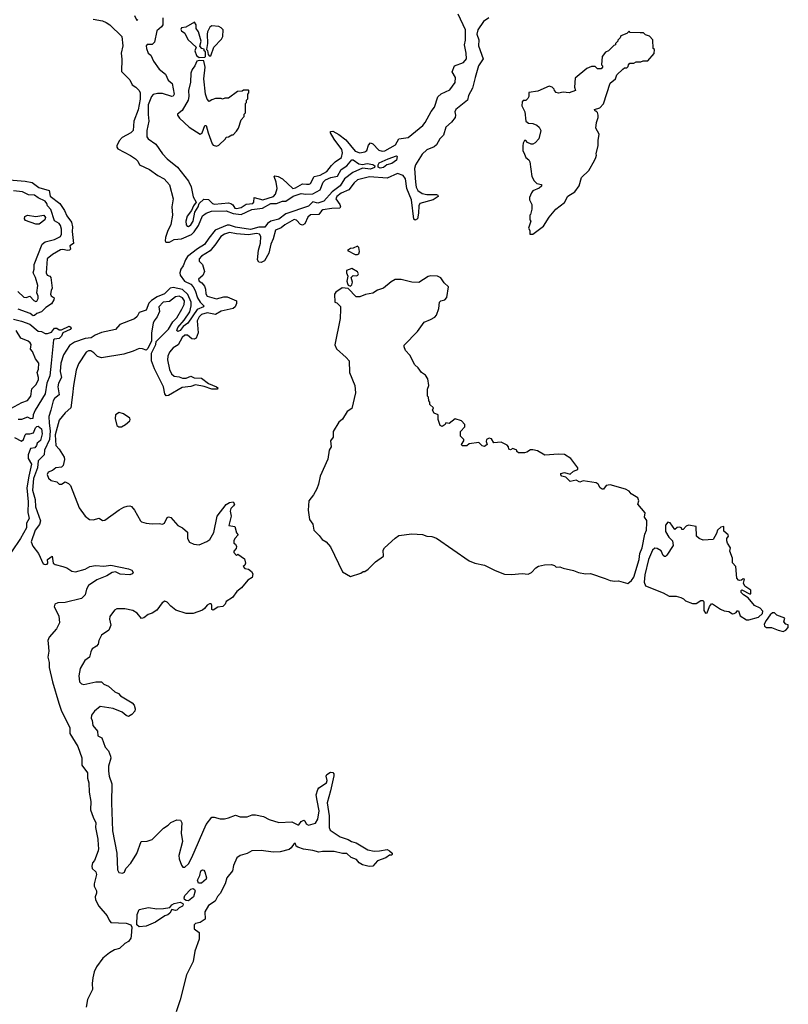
# Model space of a CAD drawing. Extents: x 2206940 to 2356632, y 511582 to 673215.
# Tile 135 of 228: x 2297119 to 2303660, y 602680 to 611059. Entities that reach past the tile are written whole.
import ezdxf

# ---------------------------------------------------------------- set-up
doc = ezdxf.new("R2010")
doc.units = 0

msp = doc.modelspace()

# ---------------------------------------------------------------- linework, layer by layer
at = {"layer": '0CON10XD'}
for points in [[(2298095, 611093.3), (2298115, 611052.5), (2298125, 611060)], [(2298337.5, 611075), (2298336.1, 611015), (2298325, 610997.7), (2298286.3, 610963.7), (2298265, 610867.1), (2298245, 610848.1), (2298205, 610847.5), (2298195.8, 610835), (2298196.9, 610815), (2298212.5, 610772.5), (2298235, 610756.7), (2298257.3, 610705), (2298307.2, 610637.2), (2298358.9, 610595), (2298383.8, 610545), (2298416, 610516), (2298434.5, 610425), (2298425, 610408.6), (2298414.5, 610405.5), (2298335, 610429.3), (2298291.9, 610431.9), (2298255, 610422), (2298240, 610405), (2298213.5, 610335), (2298212.3, 610252.3), (2298218.9, 610195), (2298200.7, 610115), (2298201.4, 610061.4), (2298212.5, 610045), (2298278.9, 609998.9), (2298335, 609916), (2298375, 609874), (2298462.7, 609802.7), (2298555, 609683.8), (2298578.6, 609635), (2298595, 609552.5), (2298620, 609505), (2298598, 609475), (2298581.8, 609435), (2298545, 609385.4), (2298532.4, 609345), (2298535, 609314.3), (2298545, 609300.9), (2298555, 609299.2), (2298575, 609312.1), (2298595.8, 609345), (2298608.8, 609421.2), (2298638.6, 609465), (2298646.2, 609495), (2298685, 609530.8), (2298725, 609529.5), (2298759.5, 609495), (2298778.2, 609488.2), (2298895, 609499.1), (2298915, 609495.5), (2298934.1, 609484.1), (2298950, 609455), (2298965, 609451.1), (2299005, 609459.6), (2299045, 609490), (2299104.3, 609495.7), (2299112.5, 609505), (2299115, 609545.6), (2299187, 609527), (2299278.5, 609555), (2299296.4, 609575), (2299311.2, 609621.2), (2299301.7, 609675), (2299284, 609725), (2299290.9, 609729.1), (2299319.2, 609725), (2299355, 609704.7), (2299443.2, 609623.2), (2299465, 609628.9), (2299525, 609662.7), (2299559.5, 609659.5), (2299581.2, 609658.8), (2299595, 609665.4), (2299626.2, 609723.8), (2299675, 609734.8), (2299732.8, 609767.2), (2299771.8, 609818.2), (2299805, 609850.3), (2299857.5, 609885), (2299866, 609925), (2299860.2, 609955), (2299795, 610042.2), (2299763.8, 610095), (2299765, 610106.7), (2299785, 610109.1), (2299835, 610081.6), (2299894.2, 610035), (2299975, 609940), (2300015, 609926.3), (2300055, 609934.3), (2300073.9, 609945), (2300087.7, 609992.3), (2300105, 610010.9), (2300125, 610002.9), (2300175, 609948.1), (2300205, 609940.7), (2300225, 609944.1), (2300317.7, 609995), (2300345, 610045.4), (2300425, 610057.4), (2300550.8, 610159.2), (2300571, 610185), (2300621.4, 610278.6), (2300649.2, 610315), (2300676.7, 610403.3), (2300705, 610428.9), (2300779.5, 610460.5), (2300823.8, 610525), (2300827.5, 610567.5), (2300800.8, 610615), (2300820.6, 610665), (2300895, 610693.8), (2300920.3, 610725), (2300919.6, 610775), (2300903.2, 610845), (2300912.9, 610885), (2300911.6, 610971.6), (2300849.7, 611105)], [(2297744.5, 611064.5), (2297825, 611048.1), (2297855, 611034.2), (2297885, 611014), (2297988, 610915), (2297997.5, 610835), (2297982.1, 610775), (2297988.3, 610721.7), (2297986.7, 610616.7), (2298055, 610546.2), (2298075.6, 610505), (2298108.6, 610485), (2298135.6, 610455), (2298143.8, 610435), (2298143.5, 610383.5), (2298128.6, 610291.4), (2298090.6, 610195), (2298085.4, 610115), (2298065.3, 610094.7), (2297991.9, 610055), (2297965, 610027.5), (2297946.7, 609985), (2297945.6, 609975), (2297955, 609959.4), (2298062.4, 609902.4), (2298103.8, 609873.8), (2298123.1, 609855), (2298138.6, 609825), (2298225, 609783.8), (2298295, 609733), (2298348.8, 609705), (2298393.8, 609653.8), (2298426.3, 609535), (2298412.9, 609465), (2298420.6, 609395), (2298404.8, 609315), (2298375.8, 609255), (2298360.8, 609205), (2298356, 609176), (2298362.5, 609165), (2298395, 609164.2), (2298435, 609189.1), (2298494.7, 609194.7), (2298580.6, 609229.4), (2298605, 609253.8), (2298642, 609308), (2298675, 609389.6), (2298705, 609411.9), (2298751.2, 609428.8)], [(2298645, 610737.5), (2298695, 610740), (2298700, 610745), (2298700, 610785), (2298690, 610795), (2298688.3, 610808.3), (2298670, 610815), (2298653, 610833), (2298663.3, 610875), (2298640, 610955), (2298620, 610985), (2298620, 611015), (2298606.4, 611036.4), (2298534.2, 610995.8), (2298495, 610988.1), (2298489.4, 610975), (2298495, 610963.8), (2298524.2, 610944.2), (2298551.2, 610891.2), (2298620, 610825), (2298610, 610795), (2298622.7, 610752.7), (2298645, 610737.5)], [(2301112.4, 611075), (2301065.9, 611044.1), (2301018.1, 610971.9), (2301010.6, 610935), (2301026.5, 610886.5), (2301024, 610835), (2301063.8, 610725), (2301022.5, 610667.5), (2300996.5, 610566.5), (2300973.8, 610476.2), (2300937.9, 610415), (2300930.6, 610375), (2300830.9, 610295), (2300822.6, 610275), (2300828.1, 610245), (2300824.3, 610225), (2300795, 610187.9), (2300745, 610145.3), (2300724.6, 610075.4), (2300695.6, 610044.4), (2300665.7, 609994.3), (2300645, 609976.4), (2300585, 609952.1), (2300544, 609915), (2300487.4, 609825), (2300478.3, 609791.7), (2300486.9, 609675), (2300494.1, 609634.1), (2300507.9, 609605), (2300545, 609580.2), (2300585, 609572), (2300665, 609571.9), (2300678, 609565), (2300680, 609555), (2300638.1, 609525), (2300524.5, 609495.5), (2300516.6, 609475), (2300511.5, 609411.5), (2300504.4, 609365), (2300485, 609351.9), (2300472.6, 609362.6), (2300453.1, 609525), (2300412.7, 609622.7), (2300402.8, 609705), (2300383, 609733), (2300335, 609750.6), (2300245, 609710.8), (2300095, 609721.9), (2299993.1, 609695), (2299965, 609671.3), (2299919.7, 609610.3), (2299855, 609583.3), (2299817.9, 609555), (2299810.6, 609535), (2299844.7, 609485), (2299848.9, 609465), (2299843.1, 609455), (2299775, 609452.1), (2299699.6, 609440.4), (2299687.3, 609432.7), (2299665, 609400.1), (2299595, 609398.2), (2299571.5, 609378.5), (2299545, 609320.4), (2299525, 609308.8), (2299507.6, 609315), (2299475, 609352.8), (2299455, 609358.6), (2299375, 609314.4), (2299345, 609288.6), (2299295, 609266.7), (2299276.1, 609195), (2299255, 609147.1), (2299238.1, 609071.9), (2299203.2, 609006.8), (2299175, 608993.5), (2299155, 608995.4), (2299141.8, 609015), (2299151.8, 609098.2), (2299167.1, 609157.1), (2299169.8, 609215), (2299160.4, 609235), (2299135, 609239.8), (2299065, 609227.1), (2298965, 609235.6), (2298905, 609248), (2298860.6, 609235), (2298832.1, 609215), (2298789.4, 609150.6), (2298739, 609091), (2298665, 609046.4), (2298647.1, 609025), (2298646, 609005), (2298674.5, 608974.5), (2298690.8, 608915), (2298677.1, 608882.9), (2298640.8, 608850.8)], [(2298745, 610750), (2298772.5, 610825), (2298836.4, 610893.6), (2298847.5, 610915), (2298851.7, 610971.7), (2298835, 610990), (2298815, 611000), (2298753, 611007), (2298737.5, 610995), (2298717.5, 610955), (2298713.3, 610935), (2298716.7, 610855), (2298710, 610805), (2298717, 610797), (2298721.7, 610761.7), (2298731.7, 610751.7), (2298745, 610750)], [(2301485, 609233.3), (2301577.6, 609302.4), (2301625, 609377.5), (2301682.5, 609445), (2301755.9, 609504.1), (2301784.1, 609555.9), (2301843.3, 609595), (2301880, 609645), (2301900, 609715), (2301962.5, 609775), (2302010.7, 609859.3), (2302022.5, 609885), (2302027.5, 609905), (2302023.6, 609916.4), (2302043, 609987), (2302041.7, 610031.7), (2302051.2, 610085), (2302023.3, 610135), (2302026.7, 610185), (2302043.3, 610225), (2302043.3, 610245), (2302035, 610270), (2302025, 610280), (2302015, 610280), (2302010, 610295), (2302055, 610307.5), (2302086.1, 610343.9), (2302145, 610520), (2302190, 610555), (2302201.7, 610588.3), (2302251.7, 610638.3), (2302265, 610650), (2302285, 610650), (2302298.3, 610661.7), (2302300, 610675), (2302311.7, 610688.3), (2302345, 610690), (2302365, 610700), (2302405, 610700), (2302425, 610710), (2302465, 610710), (2302518.3, 610771.7), (2302520, 610805), (2302510, 610815), (2302508.3, 610888.3), (2302478.3, 610918.3), (2302445, 610930), (2302427, 610947), (2302398.3, 610948.3), (2302315, 610950), (2302305, 610960), (2302285, 610940), (2302235, 610920), (2302230, 610905), (2302210, 610885), (2302210, 610875), (2302190, 610855), (2302190, 610845), (2302175, 610840), (2302130, 610795), (2302105, 610782.5), (2302076.7, 610745), (2302070, 610675), (2302080, 610665), (2302080, 610655), (2302068.3, 610641.7), (2302035, 610640), (2302015, 610660), (2301985, 610660), (2301945, 610642.5), (2301845, 610560), (2301840, 610485), (2301850, 610455), (2301795, 610436.7), (2301745, 610441.2), (2301705, 610432.5), (2301685, 610440), (2301670, 610455), (2301668.3, 610468.3), (2301650, 610485), (2301625, 610492.5), (2301529.3, 610450.7), (2301451.7, 610438.3), (2301452.5, 610405), (2301443, 610387), (2301425, 610370), (2301405, 610370), (2301395, 610360), (2301392.5, 610325), (2301418, 610275), (2301427.5, 610195), (2301448.3, 610178.3), (2301485, 610176.7), (2301520.7, 610160.7), (2301540, 610145), (2301553.8, 610115), (2301536, 610045), (2301505, 610010), (2301485, 610000), (2301470.7, 610000.7), (2301440, 610015), (2301425, 610030), (2301415, 610030), (2301403, 610007), (2301400, 609985), (2301401.2, 609945), (2301414.1, 609914.1), (2301426.4, 609886.4), (2301452.5, 609865), (2301459.3, 609849.3), (2301477.5, 609725), (2301497, 609687), (2301520, 609665), (2301560, 609655), (2301558.3, 609641.7), (2301540, 609625), (2301487, 609603), (2301473.3, 609585), (2301457.5, 609545), (2301457.5, 609525), (2301477.5, 609485), (2301477.5, 609445), (2301465, 609400), (2301460, 609395), (2301460, 609355), (2301470, 609345), (2301450, 609285), (2301460, 609265), (2301460, 609235), (2301485, 609233.3)], [(2298795, 609982.5), (2298815, 609990), (2298870, 610045), (2298875, 610060), (2298897, 610063), (2298925, 610080), (2298935, 610080), (2298965, 610110), (2298980, 610135), (2299003, 610207), (2299030, 610235), (2299030, 610255), (2299040, 610265), (2299040, 610345), (2299050, 610355), (2299050, 610375), (2299060, 610385), (2299060, 610425), (2299070, 610435), (2299070, 610455), (2299065, 610460), (2299025, 610460), (2299011.7, 610451.7), (2298973, 610447), (2298895, 610390), (2298865, 610390), (2298845, 610382.5), (2298835, 610387.5), (2298785, 610387.5), (2298753, 610377), (2298731.7, 610361.7), (2298713.3, 610383.3), (2298700, 610425), (2298686.7, 610555), (2298696.7, 610655), (2298685, 610710), (2298645, 610712.5), (2298627.5, 610705), (2298610, 610665), (2298586.4, 610633.6), (2298576.4, 610603.6), (2298573.6, 610526.4), (2298556.4, 610456.4), (2298559.2, 610405), (2298552.5, 610375), (2298502.7, 610287.3), (2298463.3, 610255), (2298463.3, 610245), (2298480, 610220), (2298560, 610145), (2298655, 610084), (2298672, 610095), (2298695, 610157.5), (2298705, 610157.5), (2298721.9, 610095), (2298758.3, 610001.7), (2298765, 609990), (2298795, 609982.5)], [(2298751.2, 609428.8), (2298875, 609433.3), (2298935, 609409.2), (2299005, 609402.2), (2299095, 609443.3), (2299185, 609456.1), (2299255, 609494.4), (2299305, 609493.8), (2299355, 609515.5), (2299385, 609513.8), (2299445, 609556.6), (2299515, 609579.6), (2299555, 609574.4), (2299613, 609577), (2299675, 609611.8), (2299701.6, 609675), (2299721.5, 609695), (2299768, 609715), (2299825, 609727.1), (2299854.7, 609785), (2299903.5, 609816.5), (2299945, 609867.3), (2299956.9, 609865), (2300005, 609831.2), (2300035, 609827.5), (2300075.4, 609835.4), (2300125, 609827.1), (2300141.2, 609815), (2300139.7, 609800.3), (2300105, 609787.8), (2300035, 609794.5), (2299955, 609758.5), (2299883.3, 609705), (2299846.4, 609645), (2299777.3, 609592.7), (2299706.5, 609513.5), (2299655, 609498.4), (2299615, 609508), (2299577.6, 609472.4), (2299385, 609408), (2299325, 609361.9), (2299255.2, 609344.8), (2299227.9, 609325), (2299205, 609293.1), (2299155, 609292.6), (2299084.3, 609274.3), (2298955, 609291.8), (2298905, 609310.8), (2298885, 609310.7), (2298783.4, 609266.6), (2298729.5, 609200.5), (2298692.2, 609145), (2298631.3, 609108.7), (2298547.4, 609042.6), (2298530, 609015), (2298511.3, 608965), (2298490, 608935), (2298482.5, 608905), (2298485.9, 608885), (2298521.3, 608835), (2298575, 608807), (2298595, 608786.2), (2298612, 608755), (2298632.8, 608692.8), (2298655.1, 608655.1), (2298685.5, 608625), (2298682.7, 608615), (2298628.6, 608591.4), (2298550.3, 608475), (2298511.2, 608448.8), (2298485, 608414.2), (2298463.8, 608405), (2298456, 608415), (2298465, 608438.1), (2298519.1, 608500.9), (2298566.3, 608573.7), (2298579.4, 608625), (2298579.5, 608655), (2298550, 608720), (2298505, 608762.8), (2298425, 608780.2), (2298398.9, 608775), (2298382.4, 608757.6), (2298351.2, 608725), (2298288.5, 608701.5), (2298241, 608669), (2298218.5, 608645), (2298195, 608588), (2298135, 608565.6), (2298117.7, 608532.3), (2298096.4, 608513.6), (2297970, 608465), (2297935, 608423.1), (2297815, 608396.5), (2297760, 608375), (2297727.4, 608352.6), (2297675, 608345.7), (2297585, 608314.2), (2297543.2, 608285), (2297493, 608207), (2297470, 608135), (2297463.7, 608065), (2297473.8, 608015), (2297450, 607965), (2297444.1, 607935), (2297455.4, 607865), (2297416.2, 607835), (2297402.7, 607815), (2297383.8, 607735), (2297367.7, 607682.3), (2297368.8, 607625), (2297379.3, 607559.3), (2297373.9, 607485), (2297330.5, 607395), (2297326.1, 607355), (2297275.6, 607304.4), (2297269.2, 607245), (2297235.6, 607155), (2297228.3, 607055), (2297249.8, 606975), (2297254.2, 606914.2), (2297296, 606794), (2297287.7, 606762.3), (2297251.4, 606715), (2297216.7, 606615), (2297229.5, 606579.5), (2297278.8, 606515), (2297318.8, 606428.8), (2297335, 606423.1), (2297353.8, 606426.2), (2297359.5, 606435), (2297356.9, 606465), (2297395, 606493.3), (2297403.4, 606433.4), (2297422, 606422), (2297485, 606405.5), (2297521.2, 606395), (2297563.3, 606365), (2297595, 606359.1), (2297675, 606382), (2297715, 606405.7), (2297765, 606414.4), (2297835, 606408.2), (2297895, 606416.9), (2298045, 606386.8), (2298074.6, 606374.6), (2298084.3, 606355), (2298076.5, 606343.5), (2298055, 606333.4), (2297975, 606341.2), (2297935, 606361.1), (2297906.3, 606353.7), (2297861.2, 606325), (2297775, 606291.2), (2297705, 606243.8), (2297686.2, 606213.8), (2297677, 606163), (2297645, 606133.5), (2297505, 606098.9), (2297443.5, 606096.5), (2297417.5, 606085), (2297413, 606063), (2297452.5, 605985), (2297456.7, 605925), (2297431.2, 605875), (2297371.2, 605805), (2297358.8, 605775), (2297360.8, 605750.8), (2297367.5, 605685), (2297359.2, 605635), (2297368.8, 605588.8), (2297370, 605545), (2297397.5, 605425), (2297451.7, 605241.7), (2297474.1, 605174.1), (2297547.1, 605035), (2297547.1, 604985), (2297613.5, 604875), (2297647.9, 604777.9), (2297649.2, 604715), (2297695, 604650), (2297696, 604605), (2297706.5, 604565), (2297711.1, 604485), (2297724.2, 604405), (2297722.9, 604335), (2297743, 604273), (2297766.4, 604225), (2297762.9, 604185), (2297784.4, 604085), (2297785.6, 604034.4), (2297790.6, 604005), (2297786.7, 603985), (2297755.9, 603904.1), (2297737.5, 603885), (2297734, 603855), (2297736.7, 603835), (2297766, 603806), (2297773.3, 603785), (2297753.3, 603705), (2297753.3, 603685), (2297772.5, 603645), (2297772.5, 603625), (2297761.2, 603595), (2297765, 603570), (2297793.9, 603513.9), (2297863.6, 603433.6), (2297880, 603395), (2297895, 603376.7), (2298025, 603370), (2298065, 603355.8), (2298074.4, 603335), (2298068.7, 603261.3), (2298065, 603243.3), (2298045, 603213.8), (2298015, 603198), (2297967.5, 603155), (2297925, 603144.5), (2297882, 603118), (2297827.9, 603072.1), (2297772.1, 602997.9), (2297753.2, 602956.8), (2297742.2, 602905), (2297736.6, 602856.6), (2297739.4, 602805), (2297695, 602721.4), (2297685.8, 602655)], [(2300186.2, 609796.2), (2300170, 609805), (2300168.6, 609825), (2300179.6, 609840.4), (2300254.2, 609875), (2300325, 609898.8), (2300330, 609895), (2300325, 609864.4), (2300286.2, 609833.8), (2300243.3, 609825), (2300215, 609800.9), (2300186.2, 609796.2)], [(2296995, 609697.8), (2297165, 609685.6), (2297225, 609674.4), (2297281.8, 609631.8), (2297368.8, 609605), (2297377.4, 609557.4), (2297459.4, 609495), (2297499.5, 609435), (2297519.4, 609389.4), (2297558.9, 609335), (2297567.8, 609295), (2297565.5, 609255), (2297576.2, 609155), (2297546, 609135), (2297550, 609105), (2297542.3, 609097.7), (2297525, 609094.3), (2297485, 609104.5), (2297465, 609100.5), (2297398.6, 609061.4), (2297354, 609025), (2297344, 608905), (2297352.5, 608885), (2297376, 608876), (2297383.9, 608863.9), (2297396.2, 608775), (2297385.9, 608754.1), (2297382.3, 608722.3), (2297388.3, 608708.3), (2297412.5, 608692.5), (2297410, 608675), (2297388.9, 608641.1), (2297340.2, 608609.8), (2297305, 608573.1), (2297265, 608557.5), (2297245, 608541.9), (2297235, 608540), (2297207.9, 608557.9), (2297105, 608596.2)], [(2297102.5, 608745), (2297155, 608698), (2297175, 608694), (2297205, 608706.2), (2297238.3, 608668.3), (2297255, 608661.2), (2297265.7, 608664.3), (2297277.5, 608685), (2297277.1, 608705), (2297265.8, 608735), (2297273, 608797), (2297254.4, 608865), (2297235, 608903.3), (2297241.9, 608935), (2297241.4, 608975), (2297311.1, 609148.9), (2297335, 609167.5), (2297415, 609187.5), (2297465, 609214.2), (2297475.7, 609235), (2297475.6, 609275.6), (2297467.5, 609307.5), (2297455, 609324), (2297415, 609346), (2297384.3, 609444.3), (2297355, 609474), (2297349.4, 609495), (2297335, 609514.3), (2297275, 609543.6), (2297245, 609565.8), (2297195, 609566.9), (2297143.6, 609593.6), (2297065, 609602.9)], [(2297285, 609320), (2297255, 609320), (2297168.7, 609348.7), (2297158.6, 609365), (2297162, 609385), (2297185, 609395.8), (2297255, 609384.3), (2297325, 609395.8), (2297337.5, 609375), (2297332, 609355), (2297285, 609320)], [(2299995, 609060), (2300005, 609067.5), (2300011.2, 609085), (2300005, 609120), (2299995, 609132.5), (2299956.4, 609113.6), (2299935, 609112.5), (2299910, 609095), (2299975, 609060), (2299995, 609060)], [(2299935, 608790), (2299946.7, 608803.3), (2299952.5, 608825), (2299940, 608865), (2299958.3, 608881.7), (2299985, 608880), (2299997.5, 608885), (2300003.3, 608895), (2299995, 608912.5), (2299945, 608940), (2299900, 608925), (2299900, 608905), (2299912.5, 608875), (2299903.3, 608835), (2299907.5, 608815), (2299915, 608800), (2299935, 608790)], [(2298640.8, 608850.8), (2298646, 608835), (2298669.2, 608819.2), (2298691.2, 608791.2), (2298700.4, 608765), (2298703.2, 608725), (2298715, 608707.1), (2298795, 608684.1), (2298855, 608699.1), (2298885, 608698.9), (2298963.8, 608665), (2298964.4, 608644.4), (2298951.8, 608615), (2298935, 608601.4), (2298835, 608577.8), (2298785, 608550.7), (2298715, 608563.5), (2298665, 608550.2), (2298645, 608529.2), (2298628.4, 608495), (2298636.5, 608393.5), (2298621.1, 608348.9), (2298605, 608340), (2298585, 608342), (2298546.2, 608375), (2298525, 608373.8), (2298501.6, 608355), (2298468.7, 608291.3), (2298424.7, 608265), (2298395, 608228.2), (2298378.8, 608195), (2298376.9, 608165), (2298395, 608082), (2298409.6, 608045), (2298435, 608023.9), (2298475, 608018.8), (2298505, 608007.6), (2298535, 608009.1), (2298575, 608025.6), (2298605, 608010.8), (2298665, 608009), (2298725, 607963.1), (2298793.3, 607935), (2298806.2, 607925), (2298802.5, 607915), (2298755, 607914.1), (2298688.2, 607938.2), (2298615, 607950.5), (2298575, 607936.2), (2298502, 607928), (2298385, 607859.4), (2298365, 607859.2), (2298354.6, 607874.6), (2298344.2, 607935), (2298267.1, 608087.1), (2298241.4, 608155), (2298239.5, 608220.5), (2298277.5, 608295), (2298281.2, 608318.8), (2298385, 608425.5), (2298422.1, 608487.9), (2298455, 608521.5), (2298500, 608595), (2298518.7, 608635), (2298521.6, 608665), (2298505, 608692.2), (2298475, 608705.3), (2298445, 608700), (2298395, 608661.2), (2298338.8, 608655), (2298302.5, 608615), (2298308.8, 608575), (2298289.3, 608530.7), (2298262.2, 608495), (2298254.6, 608475), (2298241.5, 608395), (2298241.2, 608325), (2298210.6, 608259.4), (2298195, 608246), (2298165, 608258.8), (2298135, 608259.7), (2298085, 608237.5), (2298005, 608213.2), (2297815, 608179.8), (2297781.3, 608191.3), (2297750, 608225), (2297725, 608239.6), (2297705, 608240.6), (2297685, 608230.3), (2297620.8, 608129.2), (2297600.8, 608075), (2297576.3, 607946.3), (2297568.6, 607865), (2297555.4, 607755), (2297505, 607712), (2297455, 607649.6), (2297421.3, 607525), (2297426.2, 607436.2), (2297454.4, 607404.4), (2297497.1, 607335), (2297499.4, 607315), (2297488.8, 607265), (2297475, 607251.2), (2297426.1, 607243.9), (2297398.3, 607221.7), (2297360.7, 607209.3), (2297353, 607187), (2297365, 607157.5), (2297386.4, 607136.4), (2297435, 607126.7), (2297455, 607107.5), (2297475, 607107.5), (2297505, 607126.7), (2297535, 607112.5), (2297552.5, 607095), (2297625.8, 606905.8), (2297675, 606833.3), (2297712.5, 606805), (2297745, 606803.1), (2297795.7, 606815.7), (2297825, 606796.7), (2297845, 606798.8), (2297965, 606888.8), (2298005, 606911.2), (2298035, 606920), (2298055, 606922.5), (2298070, 606915), (2298096, 606886), (2298147.5, 606795), (2298156.4, 606786.4), (2298195, 606773.8), (2298245, 606768), (2298305, 606772.5), (2298335, 606766.7), (2298350, 606775), (2298375, 606822.5), (2298385, 606826.7), (2298405, 606822.5), (2298463.6, 606753.6), (2298504.1, 606734.1), (2298548.3, 606698.3), (2298546.7, 606645), (2298565, 606612.5), (2298600, 606595), (2298645, 606588.8), (2298713, 606617), (2298738, 606635), (2298770, 606695), (2298800.6, 606835), (2298875, 606932), (2298905, 606950), (2298935, 606956.7), (2298946.7, 606935), (2298939.3, 606920.7), (2298915, 606900), (2298908.8, 606875), (2298920, 606835), (2298900, 606755), (2298950, 606745), (2298963, 606693), (2298977.5, 606675), (2298950, 606645), (2298940, 606625), (2298940, 606605), (2298956.4, 606596.4), (2298963.3, 606575), (2298961.7, 606558.3), (2298940, 606535), (2298940, 606525), (2298965, 606500), (2298975, 606510), (2299031.7, 606471.7), (2299041.2, 606435), (2299035, 606417.5), (2299020, 606405), (2299035, 606387.5), (2299065, 606382.5), (2299091.7, 606361.7), (2299101.7, 606341.7), (2299098.3, 606311.7), (2299060.7, 606289.3), (2299007, 606223), (2298967.3, 606192.7), (2298929.3, 606140.7), (2298875, 606107.5), (2298866.7, 606085), (2298847.5, 606065), (2298805, 606060), (2298765, 606034.2), (2298755, 606040), (2298755, 606077.5), (2298747.1, 606087.1), (2298735, 606087.5), (2298715, 606077.5), (2298693.1, 606046.9), (2298675, 606033.3), (2298596.2, 606005), (2298535, 606004.8), (2298448, 606035), (2298405, 606066.7), (2298375, 606102.5), (2298355, 606110), (2298332.5, 606095), (2298286.1, 606033.9), (2298245, 606007.5), (2298213, 605997), (2298175, 605967.5), (2298155, 605963.3), (2298119.3, 606009.3), (2298081.7, 606031.7), (2298015, 606046.2), (2297945, 606046.2), (2297925, 606032.5), (2297885, 605980), (2297883.6, 605956.4), (2297893.3, 605905), (2297877.5, 605865), (2297815, 605822.5), (2297793.8, 605775), (2297787.5, 605745), (2297772.3, 605727.7), (2297736.7, 605705), (2297725, 605680), (2297712.5, 605635), (2297673.3, 605605), (2297635, 605537.5), (2297622, 605475), (2297626.7, 605425), (2297645, 605406.7), (2297665, 605402), (2297766.4, 605423.6), (2297815, 605423.3), (2297835, 605403.8), (2297875, 605386.2), (2297929.1, 605339.1), (2297960, 605325), (2297975.9, 605305.9), (2298077.5, 605245), (2298093.3, 605225), (2298102.5, 605195), (2298100, 605175), (2298073, 605147), (2298045, 605130), (2298025, 605137.5), (2297992.5, 605165), (2297915, 605196.2), (2297805, 605213.3), (2297755, 605173.8), (2297729.5, 605140.5), (2297726, 605115), (2297735.6, 605095), (2297742.2, 605052.2), (2297780.8, 605005), (2297783.8, 604965), (2297818.2, 604948.2), (2297847.3, 604867.3), (2297875.7, 604835.7), (2297892.7, 604792.7), (2297895.9, 604774.1), (2297874.5, 604705), (2297873.5, 604665), (2297881.1, 604621.1), (2297904.2, 604555.8), (2297900, 604395), (2297909.2, 604155), (2297945.6, 603965), (2297950.8, 603825), (2297962.3, 603802.3), (2297995, 603796.7), (2298010, 603805), (2298021.2, 603835), (2298065, 603882), (2298115, 603964), (2298153.3, 604065), (2298205, 604068.8), (2298245, 604082.9), (2298342.7, 604177.3), (2298383.8, 604205), (2298405, 604228), (2298455, 604250), (2298487.5, 604247.5), (2298498.8, 604225), (2298492.5, 604135), (2298505.8, 604065.8), (2298472.2, 603945), (2298477.2, 603917.2), (2298495, 603863.8), (2298507.6, 603847.6), (2298525, 603848.1), (2298555, 603874.4), (2298585, 603929.2), (2298705, 604211.2), (2298755, 604272.9), (2298775, 604273.5), (2298825, 604259.4), (2298861.2, 604258.8), (2298895, 604265.7), (2298955, 604290), (2298995, 604275.7), (2299055, 604274.4), (2299098.3, 604291.7), (2299125, 604292.7), (2299195, 604278.5), (2299241.7, 604251.7), (2299325, 604226.4), (2299435, 604231.5), (2299485, 604206.7), (2299495, 604207.5), (2299515, 604236.2), (2299536.4, 604246.4), (2299545, 604242.5), (2299557.5, 604215), (2299576.1, 604203.9), (2299635, 604221.2), (2299655.7, 604254.3), (2299667.5, 604325), (2299650, 604415), (2299643, 604463), (2299655, 604508.8), (2299665, 604521.2), (2299730, 604565), (2299734.5, 604585), (2299727.9, 604622.1), (2299733.6, 604636.4), (2299765, 604655.6), (2299782.9, 604652.9), (2299791.4, 604641.4), (2299792.7, 604622.7), (2299764.4, 604495), (2299734.4, 604395), (2299753.7, 604285), (2299754.1, 604185), (2299761.7, 604161.7), (2299845, 604105.5), (2299915, 604083.3), (2299943.1, 604065), (2299982.7, 604052.7), (2300082.9, 603992.9), (2300135, 603983.4), (2300180, 603985), (2300245, 603997.5), (2300266.4, 603986.4), (2300287.5, 603965), (2300290, 603955), (2300285, 603950), (2300265, 603950), (2300234.4, 603925.6), (2300165, 603902), (2300123.3, 603855), (2300093, 603853), (2300035, 603866.9), (2300008.6, 603885), (2299985, 603911.9), (2299940, 603930), (2299903.4, 603963.4), (2299865, 603963.5), (2299795, 603979.4), (2299695, 603980), (2299665, 603973.1), (2299615, 603990), (2299535, 604000.4), (2299485, 604017.5), (2299472.5, 604025), (2299465, 604047.5), (2299455, 604047.5), (2299429.5, 604010.5), (2299412.9, 603997.1), (2299335, 603977.5), (2299276.2, 603973.8), (2299175, 603988.5), (2299095, 603985.4), (2299055, 603963.3), (2298995, 603946.5), (2298965.6, 603925), (2298938.9, 603861.1), (2298929.1, 603815), (2298880.9, 603755), (2298866.9, 603705), (2298825, 603623.8), (2298802.8, 603597.2), (2298782.3, 603557.7), (2298725, 603520.5), (2298694.2, 603465.8), (2298698.1, 603405), (2298655, 603376.4), (2298615, 603368.6), (2298604.4, 603355), (2298605, 603321.2), (2298645, 603290), (2298646.2, 603235), (2298608.1, 603131.9), (2298594.6, 603044.6), (2298539.7, 602930.3), (2298485, 602718), (2298451.4, 602615)], [(2302295, 606261.2), (2302326, 606285), (2302345, 606313.3), (2302390, 606465), (2302395.4, 606515), (2302416.9, 606565), (2302439.4, 606680.6), (2302452.2, 606715), (2302457.1, 606777.1), (2302455, 606797.5), (2302437.5, 606825), (2302441.7, 606861.7), (2302380, 606935), (2302387.5, 606965), (2302379.3, 606989.3), (2302323.6, 607023.6), (2302306.1, 607046.1), (2302273.6, 607063.6), (2302145, 607101.2), (2302110, 607095), (2302086.4, 607063.6), (2302075, 607062.5), (2302057.5, 607075), (2302042.5, 607105), (2302026.1, 607116.1), (2301915, 607133.8), (2301885, 607122.5), (2301855, 607140), (2301805, 607130), (2301767, 607167), (2301732.5, 607175), (2301723.3, 607185), (2301723.8, 607196.2), (2301755, 607206.7), (2301805, 607190), (2301833, 607217), (2301868.3, 607231.7), (2301870, 607245), (2301810, 607325), (2301755, 607357.5), (2301705, 607362.5), (2301587, 607353), (2301525, 607390), (2301485, 607397.5), (2301465, 607397.5), (2301435, 607377.5), (2301416.2, 607373.8), (2301363, 607373), (2301350, 607385), (2301350, 607395), (2301315, 607410), (2301295, 607397.5), (2301282.5, 607405), (2301277.5, 607425), (2301267, 607437), (2301215, 607463.3), (2301155, 607457.5), (2301135, 607492.5), (2301115, 607498.8), (2301091.2, 607485), (2301089.3, 607469.3), (2301097.5, 607445), (2301075, 607426.7), (2301055, 607433.3), (2301025, 607460), (2300945, 607450), (2300925, 607432.5), (2300885, 607433.3), (2300877.5, 607445), (2300900, 607475), (2300900, 607485), (2300870, 607515), (2300870, 607555), (2300907, 607593), (2300907.5, 607615), (2300880, 607645), (2300825, 607662.5), (2300775, 607622.5), (2300745, 607627.5), (2300740, 607615), (2300715, 607597.5), (2300697.5, 607605), (2300680, 607655), (2300680, 607695), (2300645, 607710), (2300632.5, 607735), (2300640, 607755), (2300610, 607785), (2300610, 607805), (2300600, 607815), (2300597, 607847), (2300590, 607855), (2300590, 607915), (2300600, 607945), (2300591.7, 608001.7), (2300573, 608033), (2300537.5, 608055), (2300510, 608095), (2300481.2, 608121.2), (2300438.8, 608205), (2300402.7, 608242.7), (2300390, 608275), (2300391.2, 608288.8), (2300504.2, 608405.8), (2300561.2, 608485), (2300615, 608506.2), (2300651.7, 608528.3), (2300666.2, 608545), (2300685, 608600), (2300692.5, 608655), (2300704.1, 608665.9), (2300737.5, 608675), (2300753.8, 608695), (2300767.5, 608785), (2300730.7, 608820.7), (2300703, 608863), (2300675, 608876.7), (2300615, 608880), (2300595, 608873.3), (2300515, 608822.5), (2300455, 608824.2), (2300365, 608847.1), (2300313.1, 608846.9), (2300281.2, 608828.8), (2300215.9, 608774.1), (2300165, 608756.2), (2300125, 608731.2), (2300060.7, 608719.3), (2300015, 608700), (2299981.7, 608701.7), (2299915, 608770), (2299863, 608777), (2299810.7, 608739.3), (2299798.3, 608721.7), (2299800, 608655), (2299818.3, 608648.3), (2299848.3, 608618.3), (2299850, 608595), (2299846.2, 608515), (2299802.3, 608292.3), (2299815, 608257.5), (2299897.5, 608185), (2299922.5, 608155), (2299926.2, 608055), (2299970, 607945), (2299976.4, 607883.6), (2299945, 607750), (2299906.2, 607723.8), (2299865, 607660), (2299835, 607632.5), (2299786.7, 607555), (2299787.5, 607505), (2299763.8, 607475), (2299768.8, 607425), (2299753.8, 607395), (2299740.5, 607319.5), (2299677.5, 607175), (2299662.5, 607105), (2299647.1, 607065), (2299619.2, 607015), (2299580.8, 606965), (2299574.2, 606885), (2299586.2, 606805), (2299613.3, 606765), (2299621.2, 606715), (2299668.7, 606668.7), (2299694.3, 606634.3), (2299726.7, 606615), (2299763.6, 606573.6), (2299865, 606360), (2299935, 606320), (2300021.7, 606348.3), (2300041.7, 606361.7), (2300055, 606362.5), (2300085, 606382.5), (2300146.1, 606443.9), (2300215, 606492.5), (2300212.5, 606545), (2300222.5, 606565), (2300315, 606647.5), (2300345, 606670), (2300455, 606682.5), (2300546.4, 606676.4), (2300585, 606662.5), (2300625, 606660), (2300665, 606647.5), (2300945, 606453.3), (2300993.6, 606433.6), (2301075, 606416.7), (2301165, 606371.2), (2301245, 606340.8), (2301305, 606338), (2301395, 606346.2), (2301445, 606340), (2301475, 606353.3), (2301512.5, 606395), (2301535, 606407.5), (2301585, 606420), (2301645, 606422.5), (2301670, 606415), (2301685, 606400), (2301715, 606402.5), (2301745, 606390), (2301831.7, 606371.7), (2301875, 606353.3), (2301935, 606343.8), (2301976.1, 606346.1), (2302102.3, 606302.3), (2302145, 606286.7), (2302185, 606280), (2302215, 606282.5), (2302295, 606261.2)], [(2297065, 608510), (2297135, 608493.3), (2297206.5, 608466.5), (2297275, 608407.5), (2297305.8, 608405.8), (2297337, 608387), (2297355, 608386.9), (2297390, 608400), (2297415.9, 608434.1), (2297434.1, 608434.1), (2297455, 608420), (2297475, 608420), (2297540.7, 608449.3), (2297555, 608442.5), (2297558, 608435), (2297548.7, 608421.3), (2297486, 608394), (2297475.7, 608365), (2297456, 608345), (2297415, 608340), (2297407, 608333), (2297385.7, 608135.7), (2297375, 608028.8), (2297349.7, 607965), (2297335, 607874.2), (2297250.8, 607735), (2297233.3, 607695), (2297230, 607665), (2297215, 607663.3), (2297185, 607677.5), (2297135, 607656.5), (2297104.7, 607655.3)], [(2297045, 607751.2), (2297138.3, 607801.7), (2297185, 607816.7), (2297214.4, 607855), (2297222.3, 607917.7), (2297257.8, 607952.2), (2297278.6, 607995), (2297280, 608015), (2297268, 608055), (2297280, 608085), (2297283.3, 608135), (2297253.3, 608173.3), (2297229.2, 608235), (2297212, 608255), (2297215.7, 608295), (2297208.6, 608308.6), (2297192.4, 608322.4), (2297128.9, 608348.9), (2297089.2, 608415)], [(2297963, 607593), (2297985, 607594.3), (2298020, 607615), (2298056.7, 607645), (2298060, 607655), (2298055, 607666.7), (2298002.5, 607705), (2297965, 607716.2), (2297933.3, 607695), (2297931.2, 607665), (2297946.2, 607605), (2297963, 607593)], [(2297075, 607503.8), (2297135, 607473.3), (2297151.2, 607485), (2297165, 607526.7), (2297175, 607533.3), (2297206.4, 607533.6), (2297236.4, 607543.6), (2297252.5, 607585), (2297265, 607597.5), (2297275, 607600), (2297305, 607575.8), (2297310.8, 607535), (2297295, 607476.7), (2297267.5, 607455), (2297263.3, 607435), (2297246.7, 607415), (2297210.7, 607409.3), (2297190, 607355), (2297190, 607325), (2297219.2, 607275), (2297196.2, 607173.8), (2297180.4, 607075), (2297190.9, 606955), (2297188, 606865), (2297199.1, 606815), (2297175.7, 606775), (2297176.2, 606735), (2297125, 606644.7), (2297048.7, 606531.3)], [(2303325, 605952.5), (2303405, 605974.2), (2303439.2, 606005), (2303442.5, 606025), (2303420.3, 606050.3), (2303373.2, 606073.2), (2303318, 606138), (2303277.5, 606165), (2303260, 606185), (2303258.3, 606201.7), (2303265, 606207.5), (2303335, 606170), (2303340, 606175), (2303340, 606205), (2303289.3, 606239.3), (2303277.5, 606265), (2303288.3, 606298.3), (2303275, 606300), (2303261.7, 606288.3), (2303245, 606287.5), (2303235, 606290), (2303222.5, 606305), (2303213.3, 606405), (2303186.1, 606436.1), (2303183.8, 606475), (2303163.3, 606535), (2303166.7, 606565), (2303142.5, 606605), (2303137.5, 606625), (2303137.5, 606645), (2303150, 606665), (2303147.5, 606675), (2303112.5, 606705), (2303110, 606745), (2303085, 606740), (2303057.5, 606715), (2303050, 606685), (2303020, 606635), (2302935, 606630), (2302900, 606645), (2302880, 606665), (2302876.1, 606746.1), (2302811.7, 606758.3), (2302790.7, 606749.3), (2302765, 606720), (2302755, 606720), (2302750, 606735), (2302735, 606740), (2302715, 606737.5), (2302695, 606720), (2302655, 606777.5), (2302635, 606782.5), (2302613.6, 606756.4), (2302613.6, 606703.6), (2302643.3, 606655), (2302673.6, 606623.6), (2302680, 606585), (2302627, 606503), (2302615, 606490), (2302605, 606490), (2302595, 606500), (2302579.3, 606539.3), (2302545, 606558.8), (2302525, 606561.2), (2302505, 606543.8), (2302471.5, 606465), (2302438.5, 606335), (2302432.1, 606272.1), (2302445, 606240), (2302595, 606180), (2302645, 606152.5), (2302705, 606152.5), (2302745, 606142.5), (2302769.3, 606129.3), (2302785, 606112.5), (2302845, 606090), (2302875, 606091.2), (2302915, 606116.2), (2302935, 606117.5), (2302942.5, 606105), (2302942.3, 606032.3), (2302955, 606007.5), (2302968.3, 606011.7), (2302990, 606065), (2303005, 606087.5), (2303015, 606087.5), (2303082.3, 606042.3), (2303115, 606028.8), (2303155, 606023.3), (2303185, 606003.3), (2303200, 606005), (2303216.4, 606013.6), (2303225, 606027.5), (2303235, 606027.5), (2303250, 605985), (2303303, 605953), (2303325, 605952.5)], [(2303615, 605853.3), (2303640, 605865), (2303660, 605885), (2303658.3, 605908.3), (2303640, 605915), (2303622.5, 605935), (2303630, 605965), (2303561.7, 605991.7), (2303541.7, 606011.7), (2303525, 606012), (2303504.6, 605995.4), (2303470.6, 605945), (2303455.8, 605915), (2303458.8, 605898.8), (2303475, 605886.2), (2303516.4, 605886.4), (2303573, 605863), (2303615, 605853.3)], [(2298665, 603711.8), (2298641.9, 603711.9), (2298632.8, 603735), (2298652.5, 603775), (2298660.9, 603815), (2298675, 603824.4), (2298685, 603820.6), (2298695, 603805.8), (2298709.5, 603755), (2298705, 603744.4), (2298665, 603711.8)], [(2298555, 603560.9), (2298535, 603561.8), (2298522.6, 603572.6), (2298518.5, 603585), (2298523.6, 603605), (2298575, 603660), (2298595, 603666.2), (2298607.5, 603657.5), (2298612.1, 603645), (2298597.3, 603595), (2298555, 603560.9)], [(2298135, 603340), (2298117.3, 603355), (2298118.6, 603445), (2298135, 603486.2), (2298216.1, 603503.9), (2298285, 603492.5), (2298344, 603494), (2298396.7, 603503.3), (2298415, 603526.7), (2298435, 603538.8), (2298485, 603548.1), (2298506.7, 603536.7), (2298510, 603525), (2298505.2, 603514.8), (2298475, 603499.4), (2298455, 603480), (2298445, 603476.7), (2298413.3, 603486.7), (2298395.6, 603455), (2298379.9, 603440.1), (2298355, 603432.5), (2298275, 603379.4), (2298195, 603344.5), (2298135, 603340)]]:
    msp.add_lwpolyline(points, dxfattribs=at)

doc.saveas('drawing.dxf')
